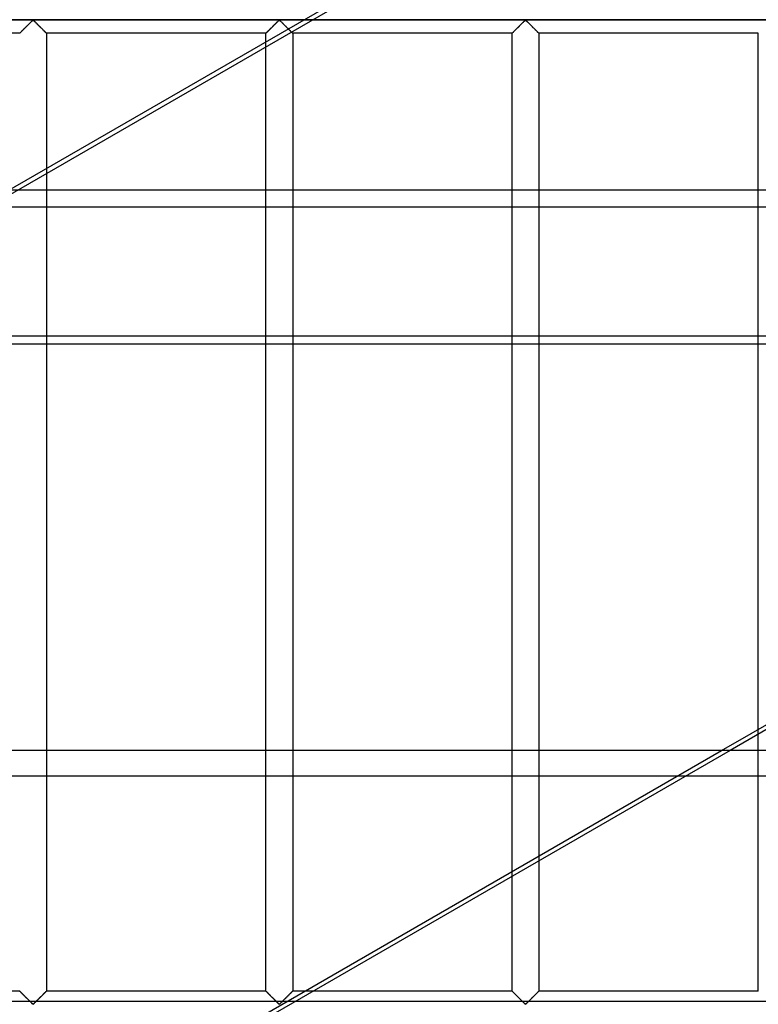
# Model space of a CAD drawing. Header units: millimetres. Extents: x -572 to 572, y -572 to 572.
# Tile 9 of 51: x -370 to -232, y -276 to -92. Entities that reach past the tile are written whole.
import ezdxf

# ---------------------------------------------------------------- set-up
doc = ezdxf.new("R2010")
doc.units = ezdxf.units.MM
doc.layers.add('MAIN-1', color=7, linetype='Continuous')
doc.layers.add('MAIN-2', color=7, linetype='Continuous')

msp = doc.modelspace()

# ---------------------------------------------------------------- linework, layer by layer
at = {"layer": 'MAIN-1'}
for p, q in [((-527.5, -123.59), (527.5, -123.59)), ((527.5, -152.39), (-527.5, -152.39)), ((-239.03, -228.22), (-107.69, -152.39)), ((-106.12, -152.39), (-237.46, -228.22)), ((-232.19, -228.22), (-232.19, -225.17)), ((527.5, -228.22), (-527.5, -228.22)), ((-527.5, -275.01), (527.5, -275.01))]:
    msp.add_line(p, q, dxfattribs=at)
at = {"layer": 'MAIN-2'}
for p, q in [((-488.49, -191.81), (-130.87, 14.66)), ((-290.83, -76.79), (-421.77, -152.39)), ((-551.25, -91.88), (551.25, -91.88)), ((548.75, -91.88), (-548.75, -91.88)), ((-369.3, -93.67), (-369.36, -93.73)), ((-369.34, -93.72), (-369.26, -93.63)), ((-369.23, -93.61), (-369.3, -93.67)), ((-369.26, -93.63), (-369.17, -93.54)), ((-369.17, -93.55), (-369.23, -93.61)), ((-369.17, -93.54), (-369.08, -93.45)), ((-369.11, -93.48), (-369.17, -93.55)), ((-369.04, -93.42), (-369.11, -93.48)), ((-369.08, -93.45), (-368.98, -93.36)), ((-368.97, -93.35), (-369.04, -93.42)), ((-368.98, -93.36), (-368.89, -93.27)), ((-368.91, -93.28), (-368.97, -93.35)), ((-368.84, -93.22), (-368.91, -93.28)), ((-368.89, -93.27), (-368.79, -93.17)), ((-368.77, -93.15), (-368.84, -93.22)), ((-368.79, -93.17), (-368.7, -93.07)), ((-368.7, -93.08), (-368.77, -93.15)), ((-368.7, -93.07), (-368.6, -92.98)), ((-368.63, -93.01), (-368.7, -93.08)), ((-368.56, -92.94), (-368.63, -93.01)), ((-368.6, -92.98), (-368.5, -92.88)), ((-368.49, -92.87), (-368.56, -92.94)), ((-368.5, -92.88), (-368.41, -92.79)), ((-368.43, -92.8), (-368.49, -92.87)), ((-368.36, -92.74), (-368.43, -92.8)), ((-368.41, -92.79), (-368.31, -92.69)), ((-368.29, -92.67), (-368.36, -92.74)), ((-368.31, -92.69), (-368.22, -92.6)), ((-368.23, -92.6), (-368.29, -92.67)), ((-368.16, -92.54), (-368.23, -92.6)), ((-368.22, -92.6), (-368.13, -92.51)), ((-368.09, -92.47), (-368.16, -92.54)), ((-368.13, -92.51), (-368.04, -92.42)), ((-368.03, -92.41), (-368.09, -92.47)), ((-368.04, -92.42), (-367.95, -92.33)), ((-367.97, -92.35), (-368.03, -92.41)), ((-367.91, -92.29), (-367.97, -92.35)), ((-367.95, -92.33), (-367.87, -92.25)), ((-367.85, -92.23), (-367.91, -92.29)), ((-367.87, -92.25), (-367.79, -92.17)), ((-367.79, -92.17), (-367.85, -92.23)), ((-367.79, -92.17), (-367.71, -92.09)), ((-367.73, -92.12), (-367.79, -92.17)), ((-367.68, -92.07), (-367.73, -92.12)), ((-367.71, -92.09), (-367.63, -92.03)), ((-367.63, -92.02), (-367.68, -92.07)), ((-367.63, -92.03), (-367.56, -91.96)), ((-367.57, -91.98), (-367.63, -92.02)), ((-367.5, -91.95), (-367.57, -91.98)), ((-367.56, -91.96), (-367.44, -91.96)), ((-367.39, -92.01), (-367.5, -91.95)), ((-367.44, -91.96), (-367.37, -92.03)), ((-367.29, -92.09), (-367.39, -92.01)), ((-367.37, -92.03), (-367.29, -92.09)), ((-367.29, -92.09), (-367.21, -92.17)), ((-367.2, -92.19), (-367.29, -92.09)), ((-367.21, -92.17), (-367.13, -92.25)), ((-367.1, -92.29), (-367.2, -92.19)), ((-367.13, -92.25), (-367.05, -92.33)), ((-366.99, -92.39), (-367.1, -92.29)), ((-367.05, -92.33), (-366.96, -92.42)), ((-366.88, -92.5), (-366.99, -92.39)), ((-366.96, -92.42), (-366.87, -92.51)), ((-366.76, -92.62), (-366.88, -92.5)), ((-366.87, -92.51), (-366.78, -92.6)), ((-366.78, -92.6), (-366.69, -92.69)), ((-366.65, -92.73), (-366.76, -92.62)), ((-366.69, -92.69), (-366.59, -92.79)), ((-366.53, -92.85), (-366.65, -92.73)), ((-366.59, -92.79), (-366.5, -92.88)), ((-366.41, -92.97), (-366.53, -92.85)), ((-366.5, -92.88), (-366.4, -92.98)), ((-366.29, -93.09), (-366.41, -92.97)), ((-366.4, -92.98), (-366.3, -93.07)), ((-366.3, -93.07), (-366.21, -93.17)), ((-366.17, -93.21), (-366.29, -93.09)), ((-366.21, -93.17), (-366.11, -93.27)), ((-366.05, -93.33), (-366.17, -93.21)), ((-366.11, -93.27), (-366.02, -93.36)), ((-365.93, -93.44), (-366.05, -93.33)), ((-366.02, -93.36), (-365.92, -93.45)), ((-365.82, -93.55), (-365.93, -93.44)), ((-365.92, -93.45), (-365.83, -93.54)), ((-365.83, -93.54), (-365.74, -93.63)), ((-365.71, -93.66), (-365.82, -93.55)), ((-365.74, -93.63), (-365.66, -93.72)), ((-365.61, -93.77), (-365.71, -93.66)), ((-323.36, -93.67), (-323.42, -93.73)), ((-323.4, -93.72), (-323.32, -93.63)), ((-323.3, -93.61), (-323.36, -93.67)), ((-323.32, -93.63), (-323.23, -93.54)), ((-323.23, -93.55), (-323.3, -93.61)), ((-323.23, -93.54), (-323.14, -93.45)), ((-323.17, -93.48), (-323.23, -93.55)), ((-323.1, -93.42), (-323.17, -93.48)), ((-323.14, -93.45), (-323.05, -93.36)), ((-323.04, -93.35), (-323.1, -93.42)), ((-323.05, -93.36), (-322.95, -93.27)), ((-322.97, -93.28), (-323.04, -93.35)), ((-322.9, -93.22), (-322.97, -93.28)), ((-322.95, -93.27), (-322.86, -93.17)), ((-322.83, -93.15), (-322.9, -93.22)), ((-322.86, -93.17), (-322.76, -93.07)), ((-322.76, -93.08), (-322.83, -93.15)), ((-322.76, -93.07), (-322.66, -92.98)), ((-322.69, -93.01), (-322.76, -93.08)), ((-322.63, -92.94), (-322.69, -93.01)), ((-322.66, -92.98), (-322.57, -92.88)), ((-322.56, -92.87), (-322.63, -92.94)), ((-322.57, -92.88), (-322.47, -92.79)), ((-322.49, -92.8), (-322.56, -92.87)), ((-322.42, -92.74), (-322.49, -92.8)), ((-322.47, -92.79), (-322.38, -92.69)), ((-322.35, -92.67), (-322.42, -92.74)), ((-322.38, -92.69), (-322.28, -92.6)), ((-322.29, -92.6), (-322.35, -92.67)), ((-322.22, -92.54), (-322.29, -92.6)), ((-322.28, -92.6), (-322.19, -92.51)), ((-322.16, -92.47), (-322.22, -92.54)), ((-322.19, -92.51), (-322.1, -92.42)), ((-322.09, -92.41), (-322.16, -92.47)), ((-322.1, -92.42), (-322.01, -92.33)), ((-322.03, -92.35), (-322.09, -92.41)), ((-321.97, -92.29), (-322.03, -92.35)), ((-322.01, -92.33), (-321.93, -92.25)), ((-321.91, -92.23), (-321.97, -92.29)), ((-321.93, -92.25), (-321.85, -92.17)), ((-321.85, -92.17), (-321.91, -92.23)), ((-321.85, -92.17), (-321.77, -92.09)), ((-321.8, -92.12), (-321.85, -92.17)), ((-321.74, -92.07), (-321.8, -92.12)), ((-321.77, -92.09), (-321.7, -92.03)), ((-321.69, -92.02), (-321.74, -92.07)), ((-321.7, -92.03), (-321.62, -91.96)), ((-321.64, -91.98), (-321.69, -92.02)), ((-321.56, -91.95), (-321.64, -91.98)), ((-321.62, -91.96), (-321.51, -91.96)), ((-321.45, -92.01), (-321.56, -91.95)), ((-321.51, -91.96), (-321.43, -92.03)), ((-321.36, -92.09), (-321.45, -92.01)), ((-321.43, -92.03), (-321.35, -92.09)), ((-321.26, -92.19), (-321.36, -92.09)), ((-321.35, -92.09), (-321.28, -92.17)), ((-321.28, -92.17), (-321.2, -92.25)), ((-321.16, -92.29), (-321.26, -92.19)), ((-321.2, -92.25), (-321.11, -92.33)), ((-321.05, -92.39), (-321.16, -92.29)), ((-321.11, -92.33), (-321.02, -92.42)), ((-320.94, -92.5), (-321.05, -92.39)), ((-321.02, -92.42), (-320.93, -92.51)), ((-320.83, -92.62), (-320.94, -92.5)), ((-320.93, -92.51), (-320.84, -92.6)), ((-320.84, -92.6), (-320.75, -92.69)), ((-320.71, -92.73), (-320.83, -92.62)), ((-320.75, -92.69), (-320.65, -92.79)), ((-320.59, -92.85), (-320.71, -92.73)), ((-320.65, -92.79), (-320.56, -92.88)), ((-320.47, -92.97), (-320.59, -92.85)), ((-320.56, -92.88), (-320.46, -92.98)), ((-320.35, -93.09), (-320.47, -92.97)), ((-320.46, -92.98), (-320.37, -93.07)), ((-320.37, -93.07), (-320.27, -93.17)), ((-320.23, -93.21), (-320.35, -93.09)), ((-320.27, -93.17), (-320.17, -93.27)), ((-320.11, -93.33), (-320.23, -93.21)), ((-320.17, -93.27), (-320.08, -93.36)), ((-320, -93.44), (-320.11, -93.33)), ((-320.08, -93.36), (-319.98, -93.45)), ((-319.88, -93.55), (-320, -93.44)), ((-319.98, -93.45), (-319.89, -93.54)), ((-319.89, -93.54), (-319.81, -93.63)), ((-319.78, -93.66), (-319.88, -93.55)), ((-319.81, -93.63), (-319.72, -93.72)), ((-319.67, -93.77), (-319.78, -93.66)), ((-277.42, -93.67), (-277.48, -93.73)), ((-277.47, -93.72), (-277.38, -93.63)), ((-277.36, -93.61), (-277.42, -93.67)), ((-277.38, -93.63), (-277.29, -93.54)), ((-277.3, -93.55), (-277.36, -93.61)), ((-277.23, -93.48), (-277.3, -93.55)), ((-277.29, -93.54), (-277.2, -93.45)), ((-277.17, -93.42), (-277.23, -93.48)), ((-277.2, -93.45), (-277.11, -93.36)), ((-277.1, -93.35), (-277.17, -93.42)), ((-277.11, -93.36), (-277.01, -93.27)), ((-277.03, -93.28), (-277.1, -93.35)), ((-276.96, -93.22), (-277.03, -93.28)), ((-277.01, -93.27), (-276.92, -93.17)), ((-276.9, -93.15), (-276.96, -93.22)), ((-276.92, -93.17), (-276.82, -93.07)), ((-276.83, -93.08), (-276.9, -93.15)), ((-276.76, -93.01), (-276.83, -93.08)), ((-276.82, -93.07), (-276.73, -92.98)), ((-276.69, -92.94), (-276.76, -93.01)), ((-276.73, -92.98), (-276.63, -92.88)), ((-276.62, -92.87), (-276.69, -92.94)), ((-276.63, -92.88), (-276.53, -92.79)), ((-276.55, -92.8), (-276.62, -92.87)), ((-276.48, -92.74), (-276.55, -92.8)), ((-276.53, -92.79), (-276.44, -92.69)), ((-276.42, -92.67), (-276.48, -92.74)), ((-276.44, -92.69), (-276.35, -92.6)), ((-276.35, -92.6), (-276.42, -92.67)), ((-276.35, -92.6), (-276.25, -92.51)), ((-276.28, -92.54), (-276.35, -92.6)), ((-276.22, -92.47), (-276.28, -92.54)), ((-276.25, -92.51), (-276.16, -92.42)), ((-276.16, -92.41), (-276.22, -92.47)), ((-276.16, -92.42), (-276.08, -92.33)), ((-276.09, -92.35), (-276.16, -92.41)), ((-276.03, -92.29), (-276.09, -92.35)), ((-276.08, -92.33), (-275.99, -92.25)), ((-275.97, -92.23), (-276.03, -92.29)), ((-275.99, -92.25), (-275.91, -92.17)), ((-275.92, -92.17), (-275.97, -92.23)), ((-275.86, -92.12), (-275.92, -92.17)), ((-275.91, -92.17), (-275.83, -92.09)), ((-275.81, -92.07), (-275.86, -92.12)), ((-275.83, -92.09), (-275.76, -92.03)), ((-275.75, -92.02), (-275.81, -92.07)), ((-275.76, -92.03), (-275.68, -91.96)), ((-275.7, -91.98), (-275.75, -92.02)), ((-275.62, -91.95), (-275.7, -91.98)), ((-275.68, -91.96), (-275.57, -91.96)), ((-275.51, -92.01), (-275.62, -91.95)), ((-275.57, -91.96), (-275.49, -92.03)), ((-275.42, -92.09), (-275.51, -92.01)), ((-275.49, -92.03), (-275.42, -92.09)), ((-275.42, -92.09), (-275.34, -92.17)), ((-275.32, -92.19), (-275.42, -92.09)), ((-275.34, -92.17), (-275.26, -92.25)), ((-275.22, -92.29), (-275.32, -92.19)), ((-275.26, -92.25), (-275.17, -92.33)), ((-275.11, -92.39), (-275.22, -92.29)), ((-275.17, -92.33), (-275.09, -92.42)), ((-275, -92.5), (-275.11, -92.39)), ((-275.09, -92.42), (-275, -92.51)), ((-274.89, -92.62), (-275, -92.5)), ((-275, -92.51), (-274.9, -92.6)), ((-274.9, -92.6), (-274.81, -92.69)), ((-274.77, -92.73), (-274.89, -92.62)), ((-274.81, -92.69), (-274.72, -92.79)), ((-274.65, -92.85), (-274.77, -92.73)), ((-274.72, -92.79), (-274.62, -92.88)), ((-274.53, -92.97), (-274.65, -92.85)), ((-274.62, -92.88), (-274.52, -92.98)), ((-274.41, -93.09), (-274.53, -92.97)), ((-274.52, -92.98), (-274.43, -93.07)), ((-274.43, -93.07), (-274.33, -93.17)), ((-274.29, -93.21), (-274.41, -93.09)), ((-274.33, -93.17), (-274.24, -93.27)), ((-274.18, -93.33), (-274.29, -93.21)), ((-274.24, -93.27), (-274.14, -93.36)), ((-274.06, -93.44), (-274.18, -93.33)), ((-274.14, -93.36), (-274.05, -93.45)), ((-273.95, -93.55), (-274.06, -93.44)), ((-274.05, -93.45), (-273.96, -93.54)), ((-273.96, -93.54), (-273.87, -93.63)), ((-273.84, -93.66), (-273.95, -93.55)), ((-273.87, -93.63), (-273.78, -93.72)), ((-273.73, -93.77), (-273.84, -93.66)), ((-370, -94.38), (-410.94, -94.38)), ((-370, -94.38), (-369.99, -94.37)), ((-369.99, -94.37), (-370, -94.37)), ((-370, -94.37), (-370, -94.38)), ((-369.98, -94.35), (-369.99, -94.37)), ((-369.99, -94.37), (-369.98, -94.36)), ((-369.98, -94.36), (-369.96, -94.33)), ((-369.96, -94.34), (-369.98, -94.35)), ((-369.96, -94.33), (-369.93, -94.3)), ((-369.94, -94.32), (-369.96, -94.34)), ((-369.92, -94.29), (-369.94, -94.32)), ((-369.93, -94.3), (-369.89, -94.26)), ((-369.89, -94.27), (-369.92, -94.29)), ((-369.89, -94.26), (-369.84, -94.22)), ((-369.86, -94.23), (-369.89, -94.27)), ((-369.82, -94.2), (-369.86, -94.23)), ((-369.84, -94.22), (-369.79, -94.16)), ((-369.78, -94.16), (-369.82, -94.2)), ((-369.79, -94.16), (-369.73, -94.1)), ((-369.74, -94.11), (-369.78, -94.16)), ((-369.69, -94.06), (-369.74, -94.11)), ((-369.73, -94.1), (-369.66, -94.03)), ((-369.64, -94.01), (-369.69, -94.06)), ((-369.66, -94.03), (-369.58, -93.96)), ((-369.59, -93.96), (-369.64, -94.01)), ((-369.53, -93.91), (-369.59, -93.96)), ((-369.58, -93.96), (-369.51, -93.88)), ((-369.47, -93.85), (-369.53, -93.91)), ((-369.51, -93.88), (-369.43, -93.8)), ((-369.42, -93.79), (-369.47, -93.85)), ((-369.43, -93.8), (-369.34, -93.72)), ((-369.36, -93.73), (-369.42, -93.79)), ((-365.66, -93.72), (-365.57, -93.8)), ((-365.51, -93.87), (-365.61, -93.77)), ((-365.57, -93.8), (-365.49, -93.88)), ((-365.41, -93.97), (-365.51, -93.87)), ((-365.49, -93.88), (-365.42, -93.96)), ((-365.42, -93.96), (-365.34, -94.03)), ((-365.32, -94.06), (-365.41, -93.97)), ((-365.34, -94.03), (-365.27, -94.1)), ((-365.24, -94.14), (-365.32, -94.06)), ((-365.27, -94.1), (-365.21, -94.16)), ((-365.17, -94.21), (-365.24, -94.14)), ((-365.21, -94.16), (-365.16, -94.22)), ((-365.11, -94.27), (-365.17, -94.21)), ((-365.16, -94.22), (-365.11, -94.26)), ((-365.11, -94.26), (-365.07, -94.3)), ((-365.06, -94.31), (-365.11, -94.27)), ((-365.07, -94.3), (-365.04, -94.33)), ((-365.03, -94.35), (-365.06, -94.31)), ((-365.04, -94.33), (-365.02, -94.36)), ((-365.01, -94.37), (-365.03, -94.35)), ((-365.02, -94.36), (-365.01, -94.37)), ((-365.01, -94.37), (-365, -94.38)), ((-365, -94.38), (-365.01, -94.37)), ((-365, -94.38), (-365, -273.12)), ((-324.06, -94.38), (-365, -94.38)), ((-324.06, -94.37), (-324.04, -94.36)), ((-324.06, -94.38), (-324.06, -94.37)), ((-324.05, -94.37), (-324.06, -94.37)), ((-324.06, -94.37), (-324.06, -94.38)), ((-324.06, -273.12), (-324.06, -94.38)), ((-324.04, -94.35), (-324.05, -94.37)), ((-324.04, -94.36), (-324.02, -94.33)), ((-324.03, -94.34), (-324.04, -94.35)), ((-324, -94.32), (-324.03, -94.34)), ((-324.02, -94.33), (-323.99, -94.3)), ((-323.98, -94.29), (-324, -94.32)), ((-323.99, -94.3), (-323.95, -94.26)), ((-323.95, -94.27), (-323.98, -94.29)), ((-323.95, -94.26), (-323.9, -94.22)), ((-323.92, -94.23), (-323.95, -94.27)), ((-323.88, -94.2), (-323.92, -94.23)), ((-323.9, -94.22), (-323.85, -94.16)), ((-323.84, -94.16), (-323.88, -94.2)), ((-323.85, -94.16), (-323.79, -94.1)), ((-323.8, -94.11), (-323.84, -94.16)), ((-323.75, -94.06), (-323.8, -94.11)), ((-323.79, -94.1), (-323.72, -94.03)), ((-323.7, -94.01), (-323.75, -94.06)), ((-323.72, -94.03), (-323.65, -93.96)), ((-323.65, -93.96), (-323.7, -94.01)), ((-323.65, -93.96), (-323.57, -93.88)), ((-323.59, -93.91), (-323.65, -93.96)), ((-323.54, -93.85), (-323.59, -93.91)), ((-323.57, -93.88), (-323.49, -93.8)), ((-323.48, -93.79), (-323.54, -93.85)), ((-323.49, -93.8), (-323.4, -93.72)), ((-323.42, -93.73), (-323.48, -93.79)), ((-319.72, -93.72), (-319.64, -93.8)), ((-319.57, -93.87), (-319.67, -93.77)), ((-319.64, -93.8), (-319.56, -93.88)), ((-319.47, -93.97), (-319.57, -93.87)), ((-319.56, -93.88), (-319.48, -93.96)), ((-319.48, -93.96), (-319.4, -94.03)), ((-319.38, -94.06), (-319.47, -93.97)), ((-319.4, -94.03), (-319.34, -94.1)), ((-319.3, -94.14), (-319.38, -94.06)), ((-319.34, -94.1), (-319.28, -94.16)), ((-319.23, -94.21), (-319.3, -94.14)), ((-319.28, -94.16), (-319.22, -94.22)), ((-319.17, -94.27), (-319.23, -94.21)), ((-319.22, -94.22), (-319.17, -94.26)), ((-319.17, -94.26), (-319.13, -94.3)), ((-319.13, -94.31), (-319.17, -94.27)), ((-319.13, -94.3), (-319.1, -94.33)), ((-319.09, -94.35), (-319.13, -94.31)), ((-319.1, -94.33), (-319.08, -94.36)), ((-319.07, -94.37), (-319.09, -94.35)), ((-319.08, -94.36), (-319.07, -94.37)), ((-319.07, -94.37), (-319.06, -94.38)), ((-319.06, -94.38), (-319.07, -94.37)), ((-319.06, -94.38), (-319.06, -273.12)), ((-278.12, -94.38), (-319.06, -94.38)), ((-278.12, -94.37), (-278.11, -94.36)), ((-278.12, -94.38), (-278.12, -94.37)), ((-278.11, -94.37), (-278.12, -94.37)), ((-278.12, -94.37), (-278.12, -94.38)), ((-278.12, -273.12), (-278.12, -94.38)), ((-278.11, -94.36), (-278.08, -94.33)), ((-278.1, -94.35), (-278.11, -94.37)), ((-278.09, -94.34), (-278.1, -94.35)), ((-278.07, -94.32), (-278.09, -94.34)), ((-278.08, -94.33), (-278.05, -94.3)), ((-278.04, -94.29), (-278.07, -94.32)), ((-278.05, -94.3), (-278.01, -94.26)), ((-278.01, -94.27), (-278.04, -94.29)), ((-278.01, -94.26), (-277.97, -94.22)), ((-277.98, -94.23), (-278.01, -94.27)), ((-277.94, -94.2), (-277.98, -94.23)), ((-277.97, -94.22), (-277.91, -94.16)), ((-277.9, -94.16), (-277.94, -94.2)), ((-277.91, -94.16), (-277.85, -94.1)), ((-277.86, -94.11), (-277.9, -94.16)), ((-277.81, -94.06), (-277.86, -94.11)), ((-277.85, -94.1), (-277.78, -94.03)), ((-277.76, -94.01), (-277.81, -94.06)), ((-277.78, -94.03), (-277.71, -93.96)), ((-277.71, -93.96), (-277.76, -94.01)), ((-277.71, -93.96), (-277.63, -93.88)), ((-277.66, -93.91), (-277.71, -93.96)), ((-277.6, -93.85), (-277.66, -93.91)), ((-277.63, -93.88), (-277.55, -93.8)), ((-277.54, -93.79), (-277.6, -93.85)), ((-277.55, -93.8), (-277.47, -93.72)), ((-277.48, -93.73), (-277.54, -93.79)), ((-273.78, -93.72), (-273.7, -93.8)), ((-273.63, -93.87), (-273.73, -93.77)), ((-273.7, -93.8), (-273.62, -93.88)), ((-273.53, -93.97), (-273.63, -93.87)), ((-273.62, -93.88), (-273.54, -93.96)), ((-273.54, -93.96), (-273.47, -94.03)), ((-273.45, -94.06), (-273.53, -93.97)), ((-273.47, -94.03), (-273.4, -94.1)), ((-273.36, -94.14), (-273.45, -94.06)), ((-273.4, -94.1), (-273.34, -94.16)), ((-273.29, -94.21), (-273.36, -94.14)), ((-273.34, -94.16), (-273.28, -94.22)), ((-273.23, -94.27), (-273.29, -94.21)), ((-273.28, -94.22), (-273.24, -94.26)), ((-273.24, -94.26), (-273.2, -94.3)), ((-273.19, -94.31), (-273.23, -94.27)), ((-273.2, -94.3), (-273.17, -94.33)), ((-273.15, -94.35), (-273.19, -94.31)), ((-273.17, -94.33), (-273.14, -94.36)), ((-273.13, -94.37), (-273.15, -94.35)), ((-273.14, -94.36), (-273.13, -94.37)), ((-273.13, -94.37), (-273.13, -94.38)), ((-273.13, -94.38), (-273.13, -94.37)), ((-273.13, -94.38), (-273.13, -273.12)), ((-232.19, -94.38), (-273.13, -94.38)), ((-232.19, -225.17), (-232.19, -94.38)), ((527.5, -126.8), (-527.5, -126.8)), ((-527.5, -150.84), (527.5, -150.84)), ((-369.97, -303.82), (-239.03, -228.22)), ((-237.46, -228.22), (-368.4, -303.82)), ((-232.19, -273.12), (-232.19, -228.22)), ((-527.5, -232.98), (527.5, -232.98)), ((-370, -273.12), (-410.94, -273.12)), ((-369.99, -273.13), (-370, -273.12)), ((-370, -273.12), (-369.99, -273.13)), ((-369.98, -273.14), (-369.99, -273.13)), ((-369.99, -273.13), (-369.97, -273.15)), ((-369.96, -273.17), (-369.98, -273.14)), ((-369.97, -273.15), (-369.94, -273.19)), ((-369.93, -273.2), (-369.96, -273.17)), ((-369.94, -273.19), (-369.89, -273.23)), ((-369.89, -273.24), (-369.93, -273.2)), ((-369.89, -273.23), (-369.83, -273.29)), ((-369.84, -273.28), (-369.89, -273.24)), ((-369.79, -273.34), (-369.84, -273.28)), ((-369.83, -273.29), (-369.76, -273.36)), ((-369.73, -273.4), (-369.79, -273.34)), ((-369.76, -273.36), (-369.68, -273.44)), ((-369.66, -273.47), (-369.73, -273.4)), ((-369.68, -273.44), (-369.59, -273.53)), ((-369.58, -273.54), (-369.66, -273.47)), ((-369.59, -273.53), (-369.49, -273.63)), ((-369.51, -273.62), (-369.58, -273.54)), ((-369.43, -273.7), (-369.51, -273.62)), ((-369.49, -273.63), (-369.39, -273.73)), ((-369.34, -273.78), (-369.43, -273.7)), ((-369.39, -273.73), (-369.29, -273.84)), ((-369.26, -273.87), (-369.34, -273.78)), ((-365.66, -273.78), (-365.74, -273.87)), ((-365.7, -273.83), (-365.64, -273.77)), ((-365.57, -273.7), (-365.66, -273.78)), ((-365.64, -273.77), (-365.58, -273.71)), ((-365.58, -273.71), (-365.53, -273.65)), ((-365.49, -273.62), (-365.57, -273.7)), ((-365.53, -273.65), (-365.47, -273.59)), ((-365.42, -273.54), (-365.49, -273.62)), ((-365.47, -273.59), (-365.41, -273.54)), ((-365.34, -273.47), (-365.42, -273.54)), ((-365.41, -273.54), (-365.36, -273.49)), ((-365.36, -273.49), (-365.31, -273.44)), ((-365.27, -273.4), (-365.34, -273.47)), ((-365.31, -273.44), (-365.26, -273.39)), ((-365.21, -273.34), (-365.27, -273.4)), ((-365.26, -273.39), (-365.22, -273.34)), ((-365.22, -273.34), (-365.18, -273.3)), ((-365.16, -273.28), (-365.21, -273.34)), ((-365.18, -273.3), (-365.14, -273.27)), ((-365.11, -273.24), (-365.16, -273.28)), ((-365.14, -273.27), (-365.11, -273.23)), ((-365.07, -273.2), (-365.11, -273.24)), ((-365.11, -273.23), (-365.08, -273.21)), ((-365.08, -273.21), (-365.06, -273.18)), ((-365.04, -273.17), (-365.07, -273.2)), ((-365.06, -273.18), (-365.04, -273.16)), ((-365.02, -273.14), (-365.04, -273.17)), ((-365.04, -273.16), (-365.02, -273.15)), ((-365.01, -273.13), (-365.02, -273.14)), ((-365.02, -273.15), (-365.01, -273.13)), ((-365, -273.12), (-365.01, -273.13)), ((-365.01, -273.13), (-365, -273.13)), ((-365, -273.13), (-365, -273.12)), ((-324.06, -273.12), (-365, -273.12)), ((-324.06, -273.13), (-324.06, -273.12)), ((-324.06, -273.12), (-324.05, -273.13)), ((-324.04, -273.14), (-324.06, -273.13)), ((-324.05, -273.13), (-324.03, -273.15)), ((-324.02, -273.17), (-324.04, -273.14)), ((-324.03, -273.15), (-324, -273.19)), ((-323.99, -273.2), (-324.02, -273.17)), ((-324, -273.19), (-323.95, -273.23)), ((-323.95, -273.24), (-323.99, -273.2)), ((-323.95, -273.23), (-323.89, -273.29)), ((-323.9, -273.28), (-323.95, -273.24)), ((-323.85, -273.34), (-323.9, -273.28)), ((-323.89, -273.29), (-323.82, -273.36)), ((-323.79, -273.4), (-323.85, -273.34)), ((-323.82, -273.36), (-323.74, -273.44)), ((-323.72, -273.47), (-323.79, -273.4)), ((-323.74, -273.44), (-323.65, -273.53)), ((-323.65, -273.54), (-323.72, -273.47)), ((-323.65, -273.53), (-323.56, -273.63)), ((-323.57, -273.62), (-323.65, -273.54)), ((-323.49, -273.7), (-323.57, -273.62)), ((-323.56, -273.63), (-323.45, -273.73)), ((-323.4, -273.78), (-323.49, -273.7)), ((-323.45, -273.73), (-323.35, -273.84)), ((-323.32, -273.87), (-323.4, -273.78)), ((-319.72, -273.78), (-319.81, -273.87)), ((-319.77, -273.83), (-319.71, -273.77)), ((-319.64, -273.7), (-319.72, -273.78)), ((-319.71, -273.77), (-319.65, -273.71)), ((-319.65, -273.71), (-319.59, -273.65)), ((-319.56, -273.62), (-319.64, -273.7)), ((-319.59, -273.65), (-319.53, -273.59)), ((-319.48, -273.54), (-319.56, -273.62)), ((-319.53, -273.59), (-319.48, -273.54)), ((-319.4, -273.47), (-319.48, -273.54)), ((-319.48, -273.54), (-319.42, -273.49)), ((-319.42, -273.49), (-319.37, -273.44)), ((-319.34, -273.4), (-319.4, -273.47)), ((-319.37, -273.44), (-319.33, -273.39)), ((-319.28, -273.34), (-319.34, -273.4)), ((-319.33, -273.39), (-319.28, -273.34)), ((-319.22, -273.28), (-319.28, -273.34)), ((-319.28, -273.34), (-319.24, -273.3)), ((-319.24, -273.3), (-319.21, -273.27)), ((-319.17, -273.24), (-319.22, -273.28)), ((-319.21, -273.27), (-319.17, -273.23)), ((-319.13, -273.2), (-319.17, -273.24)), ((-319.17, -273.23), (-319.14, -273.21)), ((-319.14, -273.21), (-319.12, -273.18)), ((-319.1, -273.17), (-319.13, -273.2)), ((-319.12, -273.18), (-319.1, -273.16)), ((-319.08, -273.14), (-319.1, -273.17)), ((-319.1, -273.16), (-319.08, -273.15)), ((-319.07, -273.13), (-319.08, -273.14)), ((-319.08, -273.15), (-319.07, -273.13)), ((-319.06, -273.12), (-319.07, -273.13)), ((-319.07, -273.13), (-319.06, -273.12)), ((-319.07, -273.13), (-319.07, -273.13)), ((-278.12, -273.12), (-319.06, -273.12)), ((-278.12, -273.13), (-278.12, -273.12)), ((-278.12, -273.12), (-278.12, -273.13)), ((-278.11, -273.14), (-278.12, -273.13)), ((-278.12, -273.13), (-278.1, -273.15)), ((-278.08, -273.17), (-278.11, -273.14)), ((-278.1, -273.15), (-278.06, -273.19)), ((-278.05, -273.2), (-278.08, -273.17)), ((-278.06, -273.19), (-278.02, -273.23)), ((-278.01, -273.24), (-278.05, -273.2)), ((-278.02, -273.23), (-277.96, -273.29)), ((-277.97, -273.28), (-278.01, -273.24)), ((-277.91, -273.34), (-277.97, -273.28)), ((-277.96, -273.29), (-277.89, -273.36)), ((-277.85, -273.4), (-277.91, -273.34)), ((-277.89, -273.36), (-277.8, -273.44)), ((-277.78, -273.47), (-277.85, -273.4)), ((-277.8, -273.44), (-277.72, -273.53)), ((-277.71, -273.54), (-277.78, -273.47)), ((-277.72, -273.53), (-277.62, -273.63)), ((-277.63, -273.62), (-277.71, -273.54)), ((-277.55, -273.7), (-277.63, -273.62)), ((-277.62, -273.63), (-277.52, -273.73)), ((-277.47, -273.78), (-277.55, -273.7)), ((-277.52, -273.73), (-277.41, -273.84)), ((-277.38, -273.87), (-277.47, -273.78)), ((-273.78, -273.78), (-273.87, -273.87)), ((-273.83, -273.83), (-273.77, -273.77)), ((-273.7, -273.7), (-273.78, -273.78)), ((-273.77, -273.77), (-273.71, -273.71)), ((-273.71, -273.71), (-273.65, -273.65)), ((-273.62, -273.62), (-273.7, -273.7)), ((-273.65, -273.65), (-273.59, -273.59)), ((-273.54, -273.54), (-273.62, -273.62)), ((-273.59, -273.59), (-273.54, -273.54)), ((-273.47, -273.47), (-273.54, -273.54)), ((-273.54, -273.54), (-273.49, -273.49)), ((-273.49, -273.49), (-273.44, -273.44)), ((-273.4, -273.4), (-273.47, -273.47)), ((-273.44, -273.44), (-273.39, -273.39)), ((-273.34, -273.34), (-273.4, -273.4)), ((-273.39, -273.39), (-273.35, -273.34)), ((-273.35, -273.34), (-273.31, -273.3)), ((-273.28, -273.28), (-273.34, -273.34)), ((-273.31, -273.3), (-273.27, -273.27)), ((-273.24, -273.24), (-273.28, -273.28)), ((-273.27, -273.27), (-273.24, -273.23)), ((-273.2, -273.2), (-273.24, -273.24)), ((-273.24, -273.23), (-273.21, -273.21)), ((-273.21, -273.21), (-273.18, -273.18)), ((-273.17, -273.17), (-273.2, -273.2)), ((-273.18, -273.18), (-273.16, -273.16)), ((-273.14, -273.14), (-273.17, -273.17)), ((-273.16, -273.16), (-273.15, -273.15)), ((-273.15, -273.15), (-273.14, -273.13)), ((-273.13, -273.13), (-273.14, -273.14)), ((-273.14, -273.13), (-273.13, -273.13)), ((-273.13, -273.12), (-273.13, -273.13)), ((-273.13, -273.13), (-273.13, -273.12)), ((-232.19, -273.12), (-273.13, -273.12)), ((-369.29, -273.84), (-369.18, -273.95)), ((-369.17, -273.96), (-369.26, -273.87)), ((-369.18, -273.95), (-369.07, -274.06)), ((-369.08, -274.05), (-369.17, -273.96)), ((-368.98, -274.14), (-369.08, -274.05)), ((-369.07, -274.06), (-368.95, -274.17)), ((-368.89, -274.23), (-368.98, -274.14)), ((-368.95, -274.17), (-368.83, -274.29)), ((-368.79, -274.33), (-368.89, -274.23)), ((-368.83, -274.29), (-368.71, -274.41)), ((-368.7, -274.43), (-368.79, -274.33)), ((-368.71, -274.41), (-368.59, -274.53)), ((-368.6, -274.52), (-368.7, -274.43)), ((-368.5, -274.62), (-368.6, -274.52)), ((-368.59, -274.53), (-368.47, -274.65)), ((-368.41, -274.71), (-368.5, -274.62)), ((-368.47, -274.65), (-368.35, -274.77)), ((-368.31, -274.81), (-368.41, -274.71)), ((-368.35, -274.77), (-368.24, -274.88)), ((-368.22, -274.9), (-368.31, -274.81)), ((-368.24, -274.88), (-368.12, -275)), ((-368.13, -274.99), (-368.22, -274.9)), ((-368.04, -275.08), (-368.13, -274.99)), ((-368.12, -275), (-368.01, -275.11)), ((-367.95, -275.17), (-368.04, -275.08)), ((-368.01, -275.11), (-367.9, -275.21)), ((-367.87, -275.25), (-367.95, -275.17)), ((-367.9, -275.21), (-367.8, -275.31)), ((-367.79, -275.33), (-367.87, -275.25)), ((-367.8, -275.31), (-367.71, -275.41)), ((-367.71, -275.41), (-367.79, -275.33)), ((-367.63, -275.47), (-367.71, -275.41)), ((-367.71, -275.41), (-367.61, -275.49)), ((-367.56, -275.54), (-367.63, -275.47)), ((-367.61, -275.49), (-367.5, -275.55)), ((-367.44, -275.54), (-367.56, -275.54)), ((-367.5, -275.55), (-367.43, -275.52)), ((-367.37, -275.47), (-367.44, -275.54)), ((-367.43, -275.52), (-367.37, -275.48)), ((-367.29, -275.41), (-367.37, -275.47)), ((-367.37, -275.48), (-367.32, -275.43)), ((-367.32, -275.43), (-367.27, -275.38)), ((-367.21, -275.33), (-367.29, -275.41)), ((-367.27, -275.38), (-367.21, -275.33)), ((-367.13, -275.25), (-367.21, -275.33)), ((-367.21, -275.33), (-367.15, -275.27)), ((-367.15, -275.27), (-367.09, -275.21)), ((-367.05, -275.17), (-367.13, -275.25)), ((-367.09, -275.21), (-367.03, -275.15)), ((-366.96, -275.08), (-367.05, -275.17)), ((-367.03, -275.15), (-366.97, -275.09)), ((-366.97, -275.09), (-366.91, -275.03)), ((-366.87, -274.99), (-366.96, -275.08)), ((-366.91, -275.03), (-366.84, -274.96)), ((-366.78, -274.9), (-366.87, -274.99)), ((-366.84, -274.96), (-366.77, -274.9)), ((-366.69, -274.81), (-366.78, -274.9)), ((-366.77, -274.9), (-366.71, -274.83)), ((-366.71, -274.83), (-366.64, -274.76)), ((-366.59, -274.71), (-366.69, -274.81)), ((-366.64, -274.76), (-366.57, -274.7)), ((-366.5, -274.62), (-366.59, -274.71)), ((-366.57, -274.7), (-366.51, -274.63)), ((-366.51, -274.63), (-366.44, -274.56)), ((-366.4, -274.52), (-366.5, -274.62)), ((-366.44, -274.56), (-366.37, -274.49)), ((-366.3, -274.43), (-366.4, -274.52)), ((-366.37, -274.49), (-366.3, -274.42)), ((-366.21, -274.33), (-366.3, -274.43)), ((-366.3, -274.42), (-366.23, -274.35)), ((-366.23, -274.35), (-366.16, -274.28)), ((-366.11, -274.23), (-366.21, -274.33)), ((-366.16, -274.28), (-366.09, -274.22)), ((-366.02, -274.14), (-366.11, -274.23)), ((-366.09, -274.22), (-366.03, -274.15)), ((-366.03, -274.15), (-365.96, -274.08)), ((-365.92, -274.05), (-366.02, -274.14)), ((-365.96, -274.08), (-365.89, -274.02)), ((-365.83, -273.96), (-365.92, -274.05)), ((-365.89, -274.02), (-365.83, -273.95)), ((-365.74, -273.87), (-365.83, -273.96)), ((-365.83, -273.95), (-365.77, -273.89)), ((-365.77, -273.89), (-365.7, -273.83)), ((-323.35, -273.84), (-323.24, -273.95)), ((-323.23, -273.96), (-323.32, -273.87)), ((-323.24, -273.95), (-323.13, -274.06)), ((-323.14, -274.05), (-323.23, -273.96)), ((-323.05, -274.14), (-323.14, -274.05)), ((-323.13, -274.06), (-323.01, -274.17)), ((-322.95, -274.23), (-323.05, -274.14)), ((-323.01, -274.17), (-322.89, -274.29)), ((-322.86, -274.33), (-322.95, -274.23)), ((-322.89, -274.29), (-322.77, -274.41)), ((-322.76, -274.43), (-322.86, -274.33)), ((-322.77, -274.41), (-322.65, -274.53)), ((-322.66, -274.52), (-322.76, -274.43)), ((-322.57, -274.62), (-322.66, -274.52)), ((-322.65, -274.53), (-322.53, -274.65)), ((-322.47, -274.71), (-322.57, -274.62)), ((-322.53, -274.65), (-322.42, -274.77)), ((-322.38, -274.81), (-322.47, -274.71)), ((-322.42, -274.77), (-322.3, -274.88)), ((-322.28, -274.9), (-322.38, -274.81)), ((-322.3, -274.88), (-322.19, -275)), ((-322.19, -274.99), (-322.28, -274.9)), ((-322.1, -275.08), (-322.19, -274.99)), ((-322.19, -275), (-322.07, -275.11)), ((-322.01, -275.17), (-322.1, -275.08)), ((-322.07, -275.11), (-321.97, -275.21)), ((-321.93, -275.25), (-322.01, -275.17)), ((-321.97, -275.21), (-321.87, -275.31)), ((-321.85, -275.33), (-321.93, -275.25)), ((-321.87, -275.31), (-321.77, -275.41)), ((-321.77, -275.41), (-321.85, -275.33)), ((-321.7, -275.47), (-321.77, -275.41)), ((-321.77, -275.41), (-321.68, -275.49)), ((-321.62, -275.54), (-321.7, -275.47)), ((-321.68, -275.49), (-321.56, -275.55)), ((-321.51, -275.54), (-321.62, -275.54)), ((-321.56, -275.55), (-321.49, -275.52)), ((-321.43, -275.47), (-321.51, -275.54)), ((-321.49, -275.52), (-321.43, -275.48)), ((-321.35, -275.41), (-321.43, -275.47)), ((-321.43, -275.48), (-321.38, -275.43)), ((-321.38, -275.43), (-321.33, -275.38)), ((-321.28, -275.33), (-321.35, -275.41)), ((-321.33, -275.38), (-321.27, -275.33)), ((-321.2, -275.25), (-321.28, -275.33)), ((-321.27, -275.33), (-321.21, -275.27)), ((-321.21, -275.27), (-321.16, -275.21)), ((-321.11, -275.17), (-321.2, -275.25)), ((-321.16, -275.21), (-321.09, -275.15)), ((-321.02, -275.08), (-321.11, -275.17)), ((-321.09, -275.15), (-321.03, -275.09)), ((-321.03, -275.09), (-320.97, -275.03)), ((-320.93, -274.99), (-321.02, -275.08)), ((-320.97, -275.03), (-320.9, -274.96)), ((-320.84, -274.9), (-320.93, -274.99)), ((-320.9, -274.96), (-320.84, -274.9)), ((-320.75, -274.81), (-320.84, -274.9)), ((-320.84, -274.9), (-320.77, -274.83)), ((-320.77, -274.83), (-320.7, -274.76)), ((-320.65, -274.71), (-320.75, -274.81)), ((-320.7, -274.76), (-320.64, -274.7)), ((-320.56, -274.62), (-320.65, -274.71)), ((-320.64, -274.7), (-320.57, -274.63)), ((-320.57, -274.63), (-320.5, -274.56)), ((-320.46, -274.52), (-320.56, -274.62)), ((-320.5, -274.56), (-320.43, -274.49)), ((-320.37, -274.43), (-320.46, -274.52)), ((-320.43, -274.49), (-320.36, -274.42)), ((-320.27, -274.33), (-320.37, -274.43)), ((-320.36, -274.42), (-320.29, -274.35)), ((-320.29, -274.35), (-320.22, -274.28)), ((-320.17, -274.23), (-320.27, -274.33)), ((-320.22, -274.28), (-320.16, -274.22)), ((-320.08, -274.14), (-320.17, -274.23)), ((-320.16, -274.22), (-320.09, -274.15)), ((-320.09, -274.15), (-320.02, -274.08)), ((-319.98, -274.05), (-320.08, -274.14)), ((-320.02, -274.08), (-319.96, -274.02)), ((-319.89, -273.96), (-319.98, -274.05)), ((-319.96, -274.02), (-319.89, -273.95)), ((-319.81, -273.87), (-319.89, -273.96)), ((-319.89, -273.95), (-319.83, -273.89)), ((-319.83, -273.89), (-319.77, -273.83)), ((-277.41, -273.84), (-277.3, -273.95)), ((-277.29, -273.96), (-277.38, -273.87)), ((-277.3, -273.95), (-277.19, -274.06)), ((-277.2, -274.05), (-277.29, -273.96)), ((-277.11, -274.14), (-277.2, -274.05)), ((-277.19, -274.06), (-277.07, -274.17)), ((-277.01, -274.23), (-277.11, -274.14)), ((-277.07, -274.17), (-276.96, -274.29)), ((-276.92, -274.33), (-277.01, -274.23)), ((-276.96, -274.29), (-276.84, -274.41)), ((-276.82, -274.43), (-276.92, -274.33)), ((-276.84, -274.41), (-276.72, -274.53)), ((-276.73, -274.52), (-276.82, -274.43)), ((-276.63, -274.62), (-276.73, -274.52)), ((-276.72, -274.53), (-276.6, -274.65)), ((-276.53, -274.71), (-276.63, -274.62)), ((-276.6, -274.65), (-276.48, -274.77)), ((-276.44, -274.81), (-276.53, -274.71)), ((-276.48, -274.77), (-276.36, -274.88)), ((-276.35, -274.9), (-276.44, -274.81)), ((-276.36, -274.88), (-276.25, -275)), ((-276.25, -274.99), (-276.35, -274.9)), ((-276.16, -275.08), (-276.25, -274.99)), ((-276.25, -275), (-276.14, -275.11)), ((-276.08, -275.17), (-276.16, -275.08)), ((-276.14, -275.11), (-276.03, -275.21)), ((-275.99, -275.25), (-276.08, -275.17)), ((-276.03, -275.21), (-275.93, -275.31)), ((-275.91, -275.33), (-275.99, -275.25)), ((-275.93, -275.31), (-275.83, -275.41)), ((-275.83, -275.41), (-275.91, -275.33)), ((-275.76, -275.47), (-275.83, -275.41)), ((-275.83, -275.41), (-275.74, -275.49)), ((-275.68, -275.54), (-275.76, -275.47)), ((-275.74, -275.49), (-275.62, -275.55)), ((-275.57, -275.54), (-275.68, -275.54)), ((-275.62, -275.55), (-275.55, -275.52)), ((-275.49, -275.47), (-275.57, -275.54)), ((-275.55, -275.52), (-275.5, -275.48)), ((-275.5, -275.48), (-275.44, -275.43)), ((-275.42, -275.41), (-275.49, -275.47)), ((-275.44, -275.43), (-275.39, -275.38)), ((-275.34, -275.33), (-275.42, -275.41)), ((-275.39, -275.38), (-275.33, -275.33)), ((-275.26, -275.25), (-275.34, -275.33)), ((-275.33, -275.33), (-275.28, -275.27)), ((-275.28, -275.27), (-275.22, -275.21)), ((-275.17, -275.17), (-275.26, -275.25)), ((-275.22, -275.21), (-275.16, -275.15)), ((-275.09, -275.08), (-275.17, -275.17)), ((-275.16, -275.15), (-275.09, -275.09)), ((-275, -274.99), (-275.09, -275.08)), ((-275.09, -275.09), (-275.03, -275.03)), ((-275.03, -275.03), (-274.97, -274.96)), ((-274.9, -274.9), (-275, -274.99)), ((-274.97, -274.96), (-274.9, -274.9)), ((-274.81, -274.81), (-274.9, -274.9)), ((-274.9, -274.9), (-274.83, -274.83)), ((-274.83, -274.83), (-274.77, -274.76)), ((-274.72, -274.71), (-274.81, -274.81)), ((-274.77, -274.76), (-274.7, -274.7)), ((-274.62, -274.62), (-274.72, -274.71)), ((-274.7, -274.7), (-274.63, -274.63)), ((-274.63, -274.63), (-274.56, -274.56)), ((-274.52, -274.52), (-274.62, -274.62)), ((-274.56, -274.56), (-274.49, -274.49)), ((-274.43, -274.43), (-274.52, -274.52)), ((-274.49, -274.49), (-274.42, -274.42)), ((-274.33, -274.33), (-274.43, -274.43)), ((-274.42, -274.42), (-274.35, -274.35)), ((-274.35, -274.35), (-274.29, -274.28)), ((-274.24, -274.23), (-274.33, -274.33)), ((-274.29, -274.28), (-274.22, -274.22)), ((-274.14, -274.14), (-274.24, -274.23)), ((-274.22, -274.22), (-274.15, -274.15)), ((-274.15, -274.15), (-274.08, -274.08)), ((-274.05, -274.05), (-274.14, -274.14)), ((-274.08, -274.08), (-274.02, -274.02)), ((-273.96, -273.96), (-274.05, -274.05)), ((-274.02, -274.02), (-273.95, -273.95)), ((-273.87, -273.87), (-273.96, -273.96)), ((-273.95, -273.95), (-273.89, -273.89)), ((-273.89, -273.89), (-273.83, -273.83))]:
    msp.add_line(p, q, dxfattribs=at)

doc.saveas('drawing.dxf')
